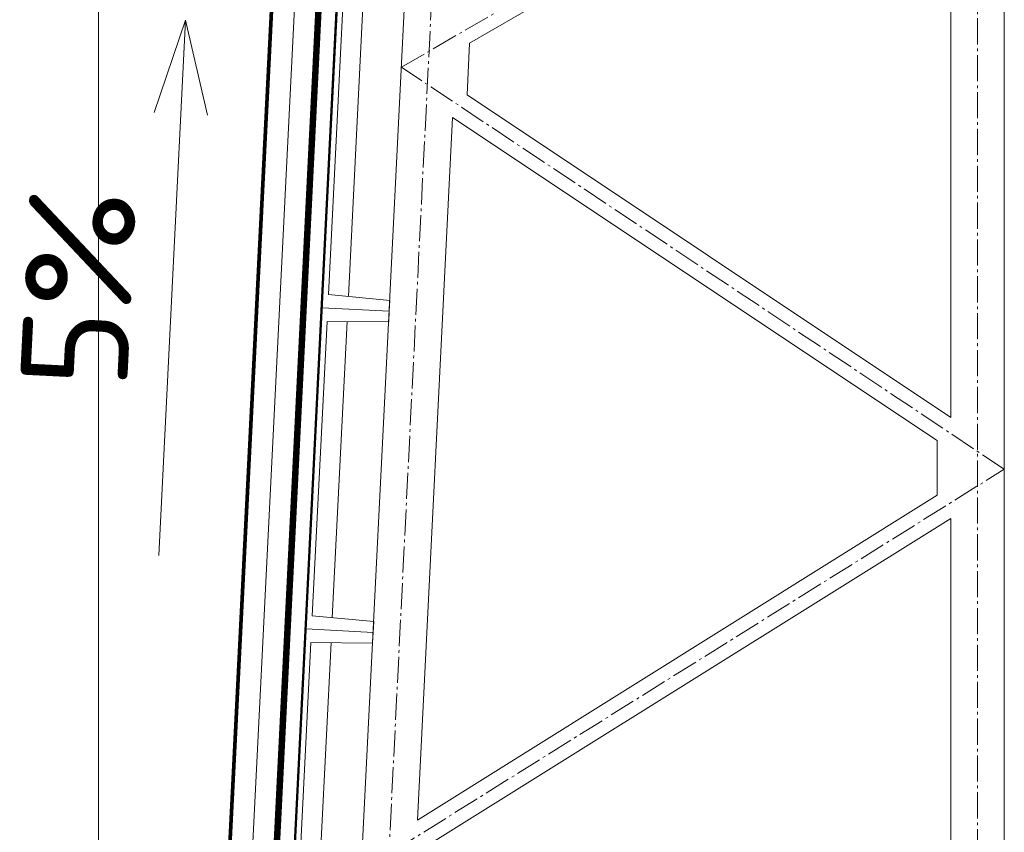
# Model space of a CAD drawing. Header units: millimetres. Extents: x -385852 to 693036, y -525006 to 444206.
# Tile 104 of 156: x 204271 to 207945, y 57445 to 60477. Entities that reach past the tile are written whole.
import ezdxf

# ---------------------------------------------------------------- set-up
doc = ezdxf.new("R2010")
doc.units = ezdxf.units.MM
doc.linetypes.add('AM_DIN_G_W050', pattern=[13.75, 9.75, -1.5, 1, -1.5])
doc.linetypes.add('CARKOVANA', pattern=[5, 3, -2])
for name, color, linetype, lineweight in [('A99_N_kce-pohl', 7, 'Continuous', 9), ('A99_N_kce-rez-ten', 4, 'Continuous', 20), ('A99_N_koty-200-vysk', 6, 'Continuous', 9), ('A99_S_kce-pohl', 61, 'Continuous', 5), ('A99_S_kce-rez-sil', 7, 'Continuous', 15), ('A99_S_kce-rez-ten', 6, 'Continuous', 9)]:
    doc.layers.add(name, color=color, linetype=linetype, lineweight=lineweight)
doc.styles.add('ad_popis 100', font='isocpeur.ttf', dxfattribs={"height": 200})

msp = doc.modelspace()

# ---------------------------------------------------------------- linework, layer by layer
at = {"layer": 'A99_N_kce-pohl'}
for points in [[(204564.8293, 57220), (204564.8293, 69370)], [(205503.6723, 63081.7589), (205210.5191, 57213.7559), (204730, 57144.0392)], [(205523.6474, 63080.761), (205229.6733, 57196.3247), (204730, 57123.8294)]]:
    msp.add_lwpolyline(points, dxfattribs=at)
at = {"layer": 'A99_N_kce-pohl', "linetype": 'CARKOVANA', "ltscale": 15, "const_width": 20}
msp.add_lwpolyline([(205513.6599, 63081.26), (205220.0607, 57204.3294), (204730, 57133.8495)], dxfattribs=at)
at = {"layer": 'A99_N_kce-rez-ten', "linetype": 'CARKOVANA', "ltscale": 15, "const_width": 5}
for points in [[(205692.5, 63300), (205692.5, 63159.7431, -0.400665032), (205680.5808, 63147.2566), (205363.3828, 63132.5032, 0.386253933), (205337.1947, 63106.405), (205051.9055, 57395.8141), (204952.361, 57264.7003), (204733.3521, 57232.9236), (204552.5, 57152.3697), (204552.5, 57042.5)], [(205697.5, 63300), (205697.5, 63159.7431, -0.400665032), (205680.8131, 63142.262), (205363.6151, 63127.5086, 0.386253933), (205342.1885, 63106.1555), (205056.8222, 57394.0214), (204955.1053, 57260.0462), (204734.7546, 57228.0748), (204557.5, 57149.1232), (204557.5, 57042.5)]]:
    msp.add_lwpolyline(points, format="xyb", dxfattribs=at)
at = {"layer": 'A99_N_kce-rez-ten', "linetype": 'Continuous', "lineweight": 5, "ltscale": 0.5}
for points in [[(205690, 63300), (205690, 63159.7431, -0.400665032), (205680.4646, 63149.7539), (205363.2666, 63135.0005, 0.386253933), (205334.6978, 63106.5297), (205049.4472, 57396.7105), (204950.9889, 57267.0274), (204732.6508, 57235.3481), (204550, 57153.993), (204550, 57042.5)], [(205695, 63300), (205695, 63159.7431, -0.400665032), (205680.6969, 63144.7593), (205363.4989, 63130.0059, 0.386253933), (205339.6916, 63106.2802), (205054.3638, 57394.9178), (204953.7332, 57262.3733), (204734.0533, 57230.4992), (204555, 57150.7465), (204555, 57042.5)], [(205700, 63300), (205700, 63159.7431, -0.400665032), (205680.9292, 63139.7647), (205363.7312, 63125.0113, 0.386253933), (205344.6854, 63106.0308), (205059.2805, 57393.125), (204956.4774, 57257.7191), (204735.4559, 57225.6504), (204560, 57147.5), (204560, 57042.5)]]:
    msp.add_lwpolyline(points, format="xyb", dxfattribs=at)
at = {"layer": 'A99_N_kce-rez-ten'}
msp.add_lwpolyline([(205426.3791, 63137.9359), (205133.9017, 57283.4621)], dxfattribs=at)
at = {"layer": 'A99_N_kce-rez-ten', "linetype": 'Continuous'}
for points in [[(204555, 57042.5), (204555, 57150.7465), (204734.0533, 57230.4992), (204953.7332, 57262.3733), (205054.3638, 57394.9178), (205337.698, 63066.3746)], [(204560, 57042.5), (204560, 57147.5), (204735.4559, 57225.6504), (204956.4774, 57257.7191), (205059.2805, 57393.125), (205342.6918, 63066.1251)]]:
    msp.add_lwpolyline(points, dxfattribs=at)
at = {"layer": 'A99_N_koty-200-vysk'}
for points in [[(204889.51, 60475.5038), (204772.171, 60130.9293)], [(204889.51, 60475.5038), (204772.171, 60130.9293)], [(204889.51, 60475.5038), (204789.7186, 58477.9949)], [(204889.51, 60475.5038), (204971.9219, 60120.9502)], [(204889.51, 60475.5038), (204971.9219, 60120.9502)]]:
    msp.add_lwpolyline(points, dxfattribs=at)
at = {"layer": 'A99_S_kce-pohl', "lineweight": 5}
for points in [[(205395, 54300), (205845, 63300)], [(207945, 54300), (207945, 61994.6542)], [(205949.7855, 60389.4637), (207745, 61426.6987)], [(207745, 58993.4259), (207745, 61426.6987)], [(205949.7855, 60389.4637), (205940.1454, 60196.6622)], [(207745, 58993.4259), (205940.1454, 60196.6622)], [(205754.7527, 57490.0578), (205885.8825, 60112.6525)], [(207695, 58906.5741), (205885.8825, 60112.6525)], [(207695, 58702.7124), (207695, 58906.5741)], [(205754.7527, 57490.0578), (207695, 58702.7124)], [(205800.3437, 57400.6274), (207745, 58616.0376)], [(207745, 55983.9624), (207745, 58616.0376)]]:
    msp.add_lwpolyline(points, dxfattribs=at)
at = {"layer": 'A99_S_kce-pohl', "color": 253, "linetype": 'AM_DIN_G_W050', "lineweight": 0, "ltscale": 10}
for points in [[(205494.8752, 54295.0062), (205944.8752, 63295.0062)], [(207845, 61994.6542), (207845, 61994.6542), (207845, 54300)], [(205545, 57300), (207945, 58800), (205695, 60300), (207945, 61600)]]:
    msp.add_lwpolyline(points, dxfattribs=at)
at = {"layer": 'A99_S_kce-rez-sil', "lineweight": 13}
for points in [[(205709.52, 60588.3824), (205707.5242, 60548.4322), (205477.3117, 60549.9207), (205422.4264, 59451.2908), (205651.641, 59429.8272), (205649.6452, 59389.877), (205649.6452, 59389.877)], [(205589.7703, 58191.3717), (205591.7662, 58231.3219), (205362.5516, 58252.7855), (205417.4369, 59351.4153), (205647.6493, 59349.9269), (205649.6452, 59389.877), (205649.6452, 59389.877)], [(205589.7703, 58191.3717), (205587.7745, 58151.4216), (205357.562, 58152.91), (205302.6768, 57054.2801), (205531.8913, 57032.8166), (205529.8955, 56992.8664), (205280.2069, 57005.3403)]]:
    msp.add_lwpolyline(points, dxfattribs=at)
at = {"layer": 'A99_S_kce-rez-ten', "linetype": 'CARKOVANA', "lineweight": 0, "ltscale": 15}
for points, const_width in [([(205513.6599, 63081.26), (205220.0607, 57204.3294), (204730, 57133.8495)], 20), ([(205577.0842, 62997.9917), (205287.6454, 57205.2281)], 5)]:
    msp.add_lwpolyline(points, dxfattribs=dict(at, const_width=const_width))
at = {"layer": 'A99_S_kce-rez-ten', "lineweight": 0}
for points in [[(205503.6723, 63081.7589), (205210.5191, 57213.7559), (204730, 57144.0392)], [(205523.6474, 63080.761), (205229.6733, 57196.3247), (204730, 57123.8294)], [(205579.581, 62997.8669), (205290.186, 57205.0912), (204723.9293, 57122.9572)], [(205574.5873, 62998.1164), (205285.0799, 57203.605)]]:
    msp.add_lwpolyline(points, dxfattribs=at)
for points in [[(205709.52, 60588.3824), (205459.8314, 60600.8563), (205399.9566, 59402.351), (205649.6452, 59389.877), (205651.641, 59429.8272), (205422.4264, 59451.2908), (205477.3117, 60549.9207), (205707.5242, 60548.4322)], [(205649.6452, 59389.877), (205399.9566, 59402.351), (205340.0817, 58203.8457), (205589.7703, 58191.3717), (205591.7662, 58231.3219), (205362.5516, 58252.7855), (205417.4369, 59351.4153), (205647.6493, 59349.9269)], [(205589.7703, 58191.3717), (205340.0817, 58203.8457), (205280.2069, 57005.3403), (205529.8955, 56992.8664), (205531.8913, 57032.8166), (205302.6768, 57054.2801), (205357.562, 58152.91), (205587.7745, 58151.4216)]]:
    msp.add_lwpolyline(points, close=True, dxfattribs=at)
at = {"layer": 'A99_S_kce-rez-ten', "lineweight": 5}
for points in [[(205552.381, 60549.4353), (205497.1703, 59444.2918)], [(205492.5061, 59350.93), (205437.2955, 58245.7865)], [(205432.6313, 58152.4246), (205377.4207, 57047.2812)]]:
    msp.add_lwpolyline(points, dxfattribs=at)

# ---------------------------------------------------------------- texts
at = {"layer": 'A99_N_koty-200-vysk', "insert": (204307.7628, 59853.756), "char_height": 400, "attachment_point": 3, "rotation": 87.14, "style": 'ad_popis 100'}
msp.add_mtext_dynamic_manual_height_columns('5%', width=140, gutter_width=2000, heights=[0], dxfattribs=at)
msp.add_mtext_dynamic_manual_height_columns('5%', width=140, gutter_width=2000, heights=[0], dxfattribs=at)

doc.saveas('drawing.dxf')
